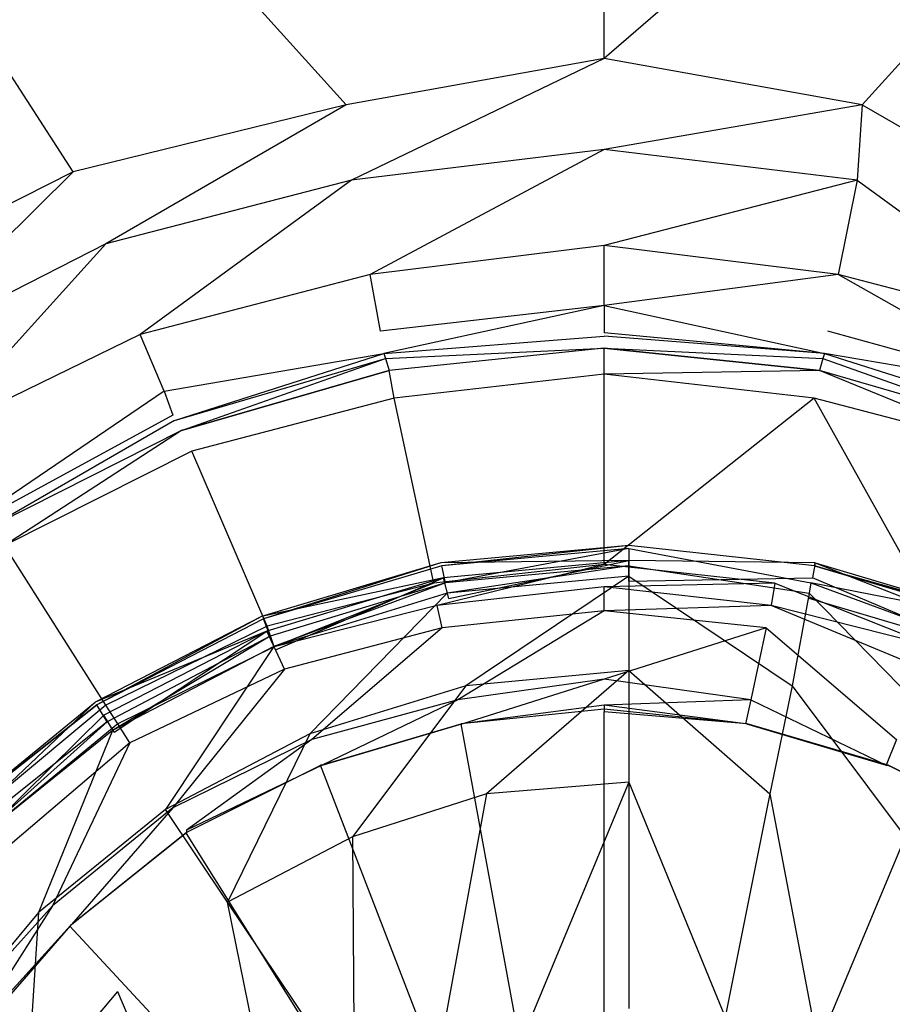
# Model space of a CAD drawing. Extents: x 0 to 1.2, y -0.8 to 0.
# Tile 13 of 19: x 0.5659 to 0.6168, y -0.3254 to -0.268. Entities that reach past the tile are written whole.
import ezdxf

# ---------------------------------------------------------------- set-up
doc = ezdxf.new("R2010")
doc.units = 0
doc.layers.add('L0_ABLAUF_INF_0___REPLACEMTFORE', color=7, linetype='CONTINUOUS')
doc.layers.add('L1_WANNE_0_N_6230P3____REPLACEM', color=7, linetype='CONTINUOUS')

msp = doc.modelspace()

# ---------------------------------------------------------------- linework, layer by layer
at = {"layer": 'L0_ABLAUF_INF_0___REPLACEMTFORE', "color": 8}
for points, invisible_edges in [([(0.601443, -0.299509, 0.024139), (0.590488, -0.299635, 0.02524), (0.601443, -0.298626, 0.02524), (0.601443, -0.299509, 0.024139)], 14), ([(0.590543, -0.299809, 0.026342), (0.601443, -0.298626, 0.02524), (0.590488, -0.299635, 0.02524), (0.590543, -0.299809, 0.026342)], 13), ([(0.601443, -0.298626, 0.02524), (0.590543, -0.299809, 0.026342), (0.601443, -0.298809, 0.026342), (0.601443, -0.298626, 0.02524)], 14), ([(0.590743, -0.300809, 0.027108), (0.601443, -0.298809, 0.026342), (0.590543, -0.299809, 0.026342), (0.590743, -0.300809, 0.027108)], 13), ([(0.601443, -0.298809, 0.026342), (0.590743, -0.300809, 0.027108), (0.601443, -0.299809, 0.027108), (0.601443, -0.298809, 0.026342)], 14), ([(0.612297, -0.299635, 0.02524), (0.601443, -0.299509, 0.024139), (0.601443, -0.298626, 0.02524), (0.612297, -0.299635, 0.02524)], 14), ([(0.601443, -0.298626, 0.02524), (0.612243, -0.299809, 0.026342), (0.612297, -0.299635, 0.02524), (0.601443, -0.298626, 0.02524)], 13), ([(0.612243, -0.299809, 0.026342), (0.601443, -0.298626, 0.02524), (0.601443, -0.298809, 0.026342), (0.612243, -0.299809, 0.026342)], 14), ([(0.612043, -0.300809, 0.027108), (0.601443, -0.298809, 0.026342), (0.601443, -0.299809, 0.027108), (0.612043, -0.300809, 0.027108)], 13), ([(0.601443, -0.298809, 0.026342), (0.612043, -0.300809, 0.027108), (0.612243, -0.299809, 0.026342), (0.601443, -0.298809, 0.026342)], 14), ([(0.590643, -0.300509, 0.024139), (0.580038, -0.302765, 0.02524), (0.590488, -0.299635, 0.02524), (0.590643, -0.300509, 0.024139)], 14), ([(0.580143, -0.302909, 0.026342), (0.590488, -0.299635, 0.02524), (0.580038, -0.302765, 0.02524), (0.580143, -0.302909, 0.026342)], 13), ([(0.590488, -0.299635, 0.02524), (0.580143, -0.302909, 0.026342), (0.590543, -0.299809, 0.026342), (0.590488, -0.299635, 0.02524)], 14), ([(0.590543, -0.299809, 0.026342), (0.580143, -0.302909, 0.026342), (0.580543, -0.303909, 0.027108), (0.590543, -0.299809, 0.026342)], 14), ([(0.590743, -0.300809, 0.027108), (0.590543, -0.299809, 0.026342), (0.580543, -0.303909, 0.027108), (0.590743, -0.300809, 0.027108)], 14), ([(0.590488, -0.299635, 0.02524), (0.601443, -0.299509, 0.024139), (0.590643, -0.300509, 0.024139), (0.590488, -0.299635, 0.02524)], 13), ([(0.601443, -0.299509, 0.024139), (0.590943, -0.301709, 0.024331), (0.590643, -0.300509, 0.024139), (0.601443, -0.299509, 0.024139)], 13), ([(0.590843, -0.301409, 0.027204), (0.601443, -0.299809, 0.027108), (0.590743, -0.300809, 0.027108), (0.590843, -0.301409, 0.027204)], 13), ([(0.601443, -0.299809, 0.027108), (0.590843, -0.301409, 0.027204), (0.601443, -0.300409, 0.027204), (0.601443, -0.299809, 0.027108)], 14), ([(0.590943, -0.301709, 0.024331), (0.601443, -0.299509, 0.024139), (0.601443, -0.300709, 0.024331), (0.590943, -0.301709, 0.024331)], 14), ([(0.612143, -0.300509, 0.024139), (0.601443, -0.300709, 0.024331), (0.601443, -0.299509, 0.024139), (0.612143, -0.300509, 0.024139)], 13), ([(0.601443, -0.299509, 0.024139), (0.612297, -0.299635, 0.02524), (0.612143, -0.300509, 0.024139), (0.601443, -0.299509, 0.024139)], 13), ([(0.611943, -0.301409, 0.027204), (0.601443, -0.299809, 0.027108), (0.601443, -0.300409, 0.027204), (0.611943, -0.301409, 0.027204)], 13), ([(0.601443, -0.299809, 0.027108), (0.611943, -0.301409, 0.027204), (0.612043, -0.300809, 0.027108), (0.601443, -0.299809, 0.027108)], 14), ([(0.622743, -0.302909, 0.026342), (0.612243, -0.299809, 0.026342), (0.612043, -0.300809, 0.027108), (0.622743, -0.302909, 0.026342)], 14), ([(0.612297, -0.299635, 0.02524), (0.622443, -0.303609, 0.024139), (0.612143, -0.300509, 0.024139), (0.612297, -0.299635, 0.02524)], 14), ([(0.612243, -0.299809, 0.026342), (0.622797, -0.302765, 0.02524), (0.612297, -0.299635, 0.02524), (0.612243, -0.299809, 0.026342)], 14), ([(0.612243, -0.299809, 0.026342), (0.622743, -0.302909, 0.026342), (0.622797, -0.302765, 0.02524), (0.612243, -0.299809, 0.026342)], 14), ([(0.612297, -0.299635, 0.02524), (0.622797, -0.302765, 0.02524), (0.622443, -0.303609, 0.024139), (0.612297, -0.299635, 0.02524)], 14), ([(0.580038, -0.302765, 0.02524), (0.590643, -0.300509, 0.024139), (0.580343, -0.303609, 0.024139), (0.580038, -0.302765, 0.02524)], 13), ([(0.590643, -0.300509, 0.024139), (0.580843, -0.304708, 0.024331), (0.580343, -0.303609, 0.024139), (0.590643, -0.300509, 0.024139)], 13), ([(0.580843, -0.304708, 0.024331), (0.590643, -0.300509, 0.024139), (0.590943, -0.301709, 0.024331), (0.580843, -0.304708, 0.024331)], 14), ([(0.591943, -0.306808, 0.027683), (0.601443, -0.300409, 0.027204), (0.590843, -0.301409, 0.027204), (0.591943, -0.306808, 0.027683)], 13), ([(0.601443, -0.300409, 0.027204), (0.591943, -0.306808, 0.027683), (0.601443, -0.305908, 0.027683), (0.601443, -0.300409, 0.027204)], 14), ([(0.610943, -0.306808, 0.027683), (0.601443, -0.300409, 0.027204), (0.601443, -0.305908, 0.027683), (0.610943, -0.306808, 0.027683)], 13), ([(0.601443, -0.300409, 0.027204), (0.610943, -0.306808, 0.027683), (0.611943, -0.301409, 0.027204), (0.601443, -0.300409, 0.027204)], 14), ([(0.601443, -0.300709, 0.024331), (0.612143, -0.300509, 0.024139), (0.611943, -0.301709, 0.024331), (0.601443, -0.300709, 0.024331)], 14), ([(0.612143, -0.300509, 0.024139), (0.622043, -0.304708, 0.024331), (0.611943, -0.301709, 0.024331), (0.612143, -0.300509, 0.024139)], 13), ([(0.622043, -0.304708, 0.024331), (0.612143, -0.300509, 0.024139), (0.622443, -0.303609, 0.024139), (0.622043, -0.304708, 0.024331)], 14), ([(0.580743, -0.304508, 0.027204), (0.590743, -0.300809, 0.027108), (0.580543, -0.303909, 0.027108), (0.580743, -0.304508, 0.027204)], 13), ([(0.590743, -0.300809, 0.027108), (0.580743, -0.304508, 0.027204), (0.590843, -0.301409, 0.027204), (0.590743, -0.300809, 0.027108)], 14), ([(0.622043, -0.304508, 0.027204), (0.612043, -0.300809, 0.027108), (0.611943, -0.301409, 0.027204), (0.622043, -0.304508, 0.027204)], 13), ([(0.622743, -0.302909, 0.026342), (0.612043, -0.300809, 0.027108), (0.622343, -0.303909, 0.027108), (0.622743, -0.302909, 0.026342)], 14), ([(0.612043, -0.300809, 0.027108), (0.622043, -0.304508, 0.027204), (0.622343, -0.303909, 0.027108), (0.612043, -0.300809, 0.027108)], 14), ([(0.582843, -0.309608, 0.027683), (0.590843, -0.301409, 0.027204), (0.580743, -0.304508, 0.027204), (0.582843, -0.309608, 0.027683)], 13), ([(0.590843, -0.301409, 0.027204), (0.582843, -0.309608, 0.027683), (0.591943, -0.306808, 0.027683), (0.590843, -0.301409, 0.027204)], 14), ([(0.619943, -0.309608, 0.027683), (0.611943, -0.301409, 0.027204), (0.610943, -0.306808, 0.027683), (0.619943, -0.309608, 0.027683)], 13), ([(0.611943, -0.301409, 0.027204), (0.619943, -0.309608, 0.027683), (0.622043, -0.304508, 0.027204), (0.611943, -0.301409, 0.027204)], 14), ([(0.580343, -0.303609, 0.024139), (0.570345, -0.307762, 0.02524), (0.580038, -0.302765, 0.02524), (0.580343, -0.303609, 0.024139)], 14), ([(0.570443, -0.307908, 0.026342), (0.580038, -0.302765, 0.02524), (0.570345, -0.307762, 0.02524), (0.570443, -0.307908, 0.026342)], 13), ([(0.580038, -0.302765, 0.02524), (0.570443, -0.307908, 0.026342), (0.580143, -0.302909, 0.026342), (0.580038, -0.302765, 0.02524)], 14), ([(0.580143, -0.302909, 0.026342), (0.570443, -0.307908, 0.026342), (0.571043, -0.308908, 0.027108), (0.580143, -0.302909, 0.026342)], 14), ([(0.580543, -0.303909, 0.027108), (0.580143, -0.302909, 0.026342), (0.571043, -0.308908, 0.027108), (0.580543, -0.303909, 0.027108)], 14), ([(0.570345, -0.307762, 0.02524), (0.580343, -0.303609, 0.024139), (0.570843, -0.308508, 0.024139), (0.570345, -0.307762, 0.02524)], 13), ([(0.580343, -0.303609, 0.024139), (0.571443, -0.309508, 0.024331), (0.570843, -0.308508, 0.024139), (0.580343, -0.303609, 0.024139)], 13), ([(0.571343, -0.309408, 0.027204), (0.580543, -0.303909, 0.027108), (0.571043, -0.308908, 0.027108), (0.571343, -0.309408, 0.027204)], 13), ([(0.580543, -0.303909, 0.027108), (0.571343, -0.309408, 0.027204), (0.580743, -0.304508, 0.027204), (0.580543, -0.303909, 0.027108)], 14), ([(0.571443, -0.309508, 0.024331), (0.580343, -0.303609, 0.024139), (0.580843, -0.304708, 0.024331), (0.571443, -0.309508, 0.024331)], 14), ([(0.574443, -0.314007, 0.027683), (0.580743, -0.304508, 0.027204), (0.571343, -0.309408, 0.027204), (0.574443, -0.314007, 0.027683)], 13), ([(0.580743, -0.304508, 0.027204), (0.574443, -0.314007, 0.027683), (0.582843, -0.309608, 0.027683), (0.580743, -0.304508, 0.027204)], 14), ([(0.593143, -0.313107, 0.028162), (0.601443, -0.305908, 0.027683), (0.591943, -0.306808, 0.027683), (0.593143, -0.313107, 0.028162)], 13), ([(0.601443, -0.305908, 0.027683), (0.593143, -0.313107, 0.028162), (0.601443, -0.312408, 0.028162), (0.601443, -0.305908, 0.027683)], 14), ([(0.609643, -0.313107, 0.028162), (0.601443, -0.305908, 0.027683), (0.601443, -0.312408, 0.028162), (0.609643, -0.313107, 0.028162)], 13), ([(0.601443, -0.305908, 0.027683), (0.609643, -0.313107, 0.028162), (0.610943, -0.306808, 0.027683), (0.601443, -0.305908, 0.027683)], 14), ([(0.585343, -0.315607, 0.028162), (0.591943, -0.306808, 0.027683), (0.582843, -0.309608, 0.027683), (0.585343, -0.315607, 0.028162)], 13), ([(0.591943, -0.306808, 0.027683), (0.585343, -0.315607, 0.028162), (0.593143, -0.313107, 0.028162), (0.591943, -0.306808, 0.027683)], 14), ([(0.617543, -0.315607, 0.028162), (0.610943, -0.306808, 0.027683), (0.609643, -0.313107, 0.028162), (0.617543, -0.315607, 0.028162)], 13), ([(0.610943, -0.306808, 0.027683), (0.617543, -0.315607, 0.028162), (0.619943, -0.309608, 0.027683), (0.610943, -0.306808, 0.027683)], 14), ([(0.570345, -0.307762, 0.02524), (0.562343, -0.315307, 0.024139), (0.561713, -0.314627, 0.025289), (0.570345, -0.307762, 0.02524)], 13), ([(0.561843, -0.314707, 0.026438), (0.570345, -0.307762, 0.02524), (0.561713, -0.314627, 0.025289), (0.561843, -0.314707, 0.026438)], 14), ([(0.561843, -0.314707, 0.026438), (0.570443, -0.307908, 0.026342), (0.570345, -0.307762, 0.02524), (0.561843, -0.314707, 0.026438)], 14), ([(0.570443, -0.307908, 0.026342), (0.561843, -0.314707, 0.026438), (0.562643, -0.315607, 0.027108), (0.570443, -0.307908, 0.026342)], 14), ([(0.562343, -0.315307, 0.024139), (0.570345, -0.307762, 0.02524), (0.570843, -0.308508, 0.024139), (0.562343, -0.315307, 0.024139)], 14), ([(0.571043, -0.308908, 0.027108), (0.570443, -0.307908, 0.026342), (0.562643, -0.315607, 0.027108), (0.571043, -0.308908, 0.027108)], 14), ([(0.570843, -0.308508, 0.024139), (0.563143, -0.316107, 0.024331), (0.562343, -0.315307, 0.024139), (0.570843, -0.308508, 0.024139)], 13), ([(0.563143, -0.316107, 0.024331), (0.570843, -0.308508, 0.024139), (0.571443, -0.309508, 0.024331), (0.563143, -0.316107, 0.024331)], 14), ([(0.563143, -0.316007, 0.027204), (0.571043, -0.308908, 0.027108), (0.562643, -0.315607, 0.027108), (0.563143, -0.316007, 0.027204)], 13), ([(0.571043, -0.308908, 0.027108), (0.563143, -0.316007, 0.027204), (0.571343, -0.309408, 0.027204), (0.571043, -0.308908, 0.027108)], 14), ([(0.567043, -0.320007, 0.027683), (0.571343, -0.309408, 0.027204), (0.563143, -0.316007, 0.027204), (0.567043, -0.320007, 0.027683)], 13), ([(0.571343, -0.309408, 0.027204), (0.567043, -0.320007, 0.027683), (0.574443, -0.314007, 0.027683), (0.571343, -0.309408, 0.027204)], 14), ([(0.578043, -0.319407, 0.028162), (0.582843, -0.309608, 0.027683), (0.574443, -0.314007, 0.027683), (0.578043, -0.319407, 0.028162)], 13), ([(0.582843, -0.309608, 0.027683), (0.578043, -0.319407, 0.028162), (0.585343, -0.315607, 0.028162), (0.582843, -0.309608, 0.027683)], 14), ([(0.595743, -0.326106, 0.029024), (0.601443, -0.312408, 0.028162), (0.593143, -0.313107, 0.028162), (0.595743, -0.326106, 0.029024)], 13), ([(0.601443, -0.312408, 0.028162), (0.595743, -0.326106, 0.029024), (0.601443, -0.325606, 0.029024), (0.601443, -0.312408, 0.028162)], 14), ([(0.607043, -0.326106, 0.029024), (0.601443, -0.312408, 0.028162), (0.601443, -0.325606, 0.029024), (0.607043, -0.326106, 0.029024)], 13), ([(0.601443, -0.312408, 0.028162), (0.607043, -0.326106, 0.029024), (0.609643, -0.313107, 0.028162), (0.601443, -0.312408, 0.028162)], 14), ([(0.590443, -0.327806, 0.029024), (0.593143, -0.313107, 0.028162), (0.585343, -0.315607, 0.028162), (0.590443, -0.327806, 0.029024)], 13), ([(0.593143, -0.313107, 0.028162), (0.590443, -0.327806, 0.029024), (0.595743, -0.326106, 0.029024), (0.593143, -0.313107, 0.028162)], 14), ([(0.612443, -0.327806, 0.029024), (0.609643, -0.313107, 0.028162), (0.607043, -0.326106, 0.029024), (0.612443, -0.327806, 0.029024)], 13), ([(0.609643, -0.313107, 0.028162), (0.612443, -0.327806, 0.029024), (0.617543, -0.315607, 0.028162), (0.609643, -0.313107, 0.028162)], 14), ([(0.574443, -0.314007, 0.027683), (0.567043, -0.320007, 0.027683), (0.571643, -0.324606, 0.028257), (0.574443, -0.314007, 0.027683)], 14), ([(0.578043, -0.319407, 0.028162), (0.574443, -0.314007, 0.027683), (0.571643, -0.324606, 0.028257), (0.578043, -0.319407, 0.028162)], 14), ([(0.563143, -0.316007, 0.027204), (0.560943, -0.327306, 0.027683), (0.567043, -0.320007, 0.027683), (0.563143, -0.316007, 0.027204)], 14), ([(0.585443, -0.330406, 0.029024), (0.585343, -0.315607, 0.028162), (0.578043, -0.319407, 0.028162), (0.585443, -0.330406, 0.029024)], 13), ([(0.585343, -0.315607, 0.028162), (0.585443, -0.330406, 0.029024), (0.590443, -0.327806, 0.029024), (0.585343, -0.315607, 0.028162)], 14), ([(0.617443, -0.330406, 0.029024), (0.617543, -0.315607, 0.028162), (0.612443, -0.327806, 0.029024), (0.617443, -0.330406, 0.029024)], 13), ([(0.581043, -0.334005, 0.029024), (0.578043, -0.319407, 0.028162), (0.571643, -0.324606, 0.028257), (0.581043, -0.334005, 0.029024)], 14), ([(0.585443, -0.330406, 0.029024), (0.578043, -0.319407, 0.028162), (0.581043, -0.334005, 0.029024), (0.585443, -0.330406, 0.029024)], 14), ([(0.566343, -0.330906, 0.028257), (0.567043, -0.320007, 0.027683), (0.560943, -0.327306, 0.027683), (0.566343, -0.330906, 0.028257)], 13), ([(0.567043, -0.320007, 0.027683), (0.566343, -0.330906, 0.028257), (0.571643, -0.324606, 0.028257), (0.567043, -0.320007, 0.027683)], 14), ([(0.577443, -0.338305, 0.029024), (0.571643, -0.324606, 0.028257), (0.566343, -0.330906, 0.028257), (0.577443, -0.338305, 0.029024)], 13), ([(0.571643, -0.324606, 0.028257), (0.577443, -0.338305, 0.029024), (0.581043, -0.334005, 0.029024), (0.571643, -0.324606, 0.028257)], 14)]:
    msp.add_3dface(points, dxfattribs=dict(at, invisible_edges=invisible_edges))
at = {"layer": 'L1_WANNE_0_N_6230P3____REPLACEM', "color": 8}
for points, invisible_edges in [([(0.6, -0.797081, 0.001135), (0.002918, -0.354283, 0.004054), (0.005468, -0.002919, 0.000016), (0.6, -0.797081, 0.001135)], 14), ([(0.6, -0.797081, 0.001135), (0.005468, -0.002919, 0.000016), (0.00653, -0.002919, 0.000016), (0.6, -0.797081, 0.001135)], 14), ([(0.6, -0.797081, 0.001135), (0.00653, -0.002919, 0.000016), (0.008001, -0.002919, 0.000016), (0.6, -0.797081, 0.001135)], 14), ([(0.6, -0.797081, 0.001135), (0.008001, -0.002919, 0.000016), (0.6, -0.002919), (0.6, -0.797081, 0.001135)], 14), ([(1.191999, -0.002919, 0.000016), (0.6, -0.797081, 0.001135), (0.6, -0.002919), (1.191999, -0.002919, 0.000016)], 14), ([(1.194217, -0.796615, 0.00115), (0.6, -0.797081, 0.001135), (1.191999, -0.002919, 0.000016), (1.194217, -0.796615, 0.00115)], 14), ([(0.6, -0.198694, 0.032067), (0.519436, -0.200319, 0.032071), (0.584966, -0.272945, 0.030395), (0.6, -0.198694, 0.032067)], 14), ([(0.6, -0.270247, 0.030395), (0.6, -0.198694, 0.032067), (0.584966, -0.272945, 0.030395), (0.6, -0.270247, 0.030395)], 14), ([(0.680564, -0.200319, 0.032071), (0.6, -0.198694, 0.032067), (0.6, -0.270247, 0.030395), (0.680564, -0.200319, 0.032071)], 14), ([(0.569064, -0.276843, 0.030395), (0.519436, -0.200319, 0.032071), (0.489615, -0.203841, 0.032088), (0.569064, -0.276843, 0.030395)], 14), ([(0.584966, -0.272945, 0.030395), (0.519436, -0.200319, 0.032071), (0.569064, -0.276843, 0.030395), (0.584966, -0.272945, 0.030395)], 14), ([(0.680564, -0.200319, 0.032071), (0.6, -0.270247, 0.030395), (0.615034, -0.272945, 0.030395), (0.680564, -0.200319, 0.032071)], 14), ([(0.680564, -0.200319, 0.032071), (0.615034, -0.272945, 0.030395), (0.630936, -0.276843, 0.030395), (0.680564, -0.200319, 0.032071)], 14), ([(0.489615, -0.203841, 0.032088), (0.555663, -0.283638, 0.030395), (0.569064, -0.276843, 0.030395), (0.489615, -0.203841, 0.032088)], 14), ([(0.585266, -0.277342, 0.030305), (0.6, -0.270247, 0.030395), (0.584966, -0.272945, 0.030395), (0.585266, -0.277342, 0.030305)], 13), ([(0.6, -0.270247, 0.030395), (0.585266, -0.277342, 0.030305), (0.6, -0.275544, 0.030305), (0.6, -0.270247, 0.030395)], 14), ([(0.6, -0.275544, 0.030305), (0.615034, -0.272945, 0.030395), (0.6, -0.270247, 0.030395), (0.6, -0.275544, 0.030305)], 13), ([(0.570964, -0.28104, 0.030305), (0.584966, -0.272945, 0.030395), (0.569064, -0.276843, 0.030395), (0.570964, -0.28104, 0.030305)], 13), ([(0.584966, -0.272945, 0.030395), (0.570964, -0.28104, 0.030305), (0.585266, -0.277342, 0.030305), (0.584966, -0.272945, 0.030395)], 14), ([(0.615034, -0.272945, 0.030395), (0.6, -0.275544, 0.030305), (0.614734, -0.277342, 0.030305), (0.615034, -0.272945, 0.030395)], 14), ([(0.629036, -0.28104, 0.030305), (0.615034, -0.272945, 0.030395), (0.614734, -0.277342, 0.030305), (0.629036, -0.28104, 0.030305)], 13), ([(0.615034, -0.272945, 0.030395), (0.629036, -0.28104, 0.030305), (0.630936, -0.276843, 0.030395), (0.615034, -0.272945, 0.030395)], 14), ([(0.586366, -0.282839, 0.030215), (0.6, -0.275544, 0.030305), (0.585266, -0.277342, 0.030305), (0.586366, -0.282839, 0.030215)], 13), ([(0.6, -0.275544, 0.030305), (0.586366, -0.282839, 0.030215), (0.6, -0.28114, 0.030215), (0.6, -0.275544, 0.030305)], 14), ([(0.6, -0.28114, 0.030215), (0.614734, -0.277342, 0.030305), (0.6, -0.275544, 0.030305), (0.6, -0.28114, 0.030215)], 13), ([(0.558263, -0.287536, 0.030305), (0.569064, -0.276843, 0.030395), (0.555663, -0.283638, 0.030395), (0.558263, -0.287536, 0.030305)], 13), ([(0.569064, -0.276843, 0.030395), (0.558263, -0.287536, 0.030305), (0.570964, -0.28104, 0.030305), (0.569064, -0.276843, 0.030395)], 14), ([(0.572965, -0.286337, 0.030215), (0.585266, -0.277342, 0.030305), (0.570964, -0.28104, 0.030305), (0.572965, -0.286337, 0.030215)], 13), ([(0.585266, -0.277342, 0.030305), (0.572965, -0.286337, 0.030215), (0.586366, -0.282839, 0.030215), (0.585266, -0.277342, 0.030305)], 14), ([(0.614734, -0.277342, 0.030305), (0.6, -0.28114, 0.030215), (0.613634, -0.282839, 0.030215), (0.614734, -0.277342, 0.030305)], 14), ([(0.627035, -0.286337, 0.030215), (0.614734, -0.277342, 0.030305), (0.613634, -0.282839, 0.030215), (0.627035, -0.286337, 0.030215)], 13), ([(0.614734, -0.277342, 0.030305), (0.627035, -0.286337, 0.030215), (0.629036, -0.28104, 0.030305), (0.614734, -0.277342, 0.030305)], 14), ([(0.560863, -0.292233, 0.030215), (0.570964, -0.28104, 0.030305), (0.558263, -0.287536, 0.030305), (0.560863, -0.292233, 0.030215)], 13), ([(0.570964, -0.28104, 0.030305), (0.560863, -0.292233, 0.030215), (0.572965, -0.286337, 0.030215), (0.570964, -0.28104, 0.030305)], 14), ([(0.6, -0.28114, 0.030215), (0.586366, -0.282839, 0.030215), (0.586966, -0.286137, 0.028771), (0.6, -0.28114, 0.030215)], 14), ([(0.6, -0.284638, 0.028951), (0.6, -0.28114, 0.030215), (0.586966, -0.286137, 0.028771), (0.6, -0.284638, 0.028951)], 14), ([(0.613634, -0.282839, 0.030215), (0.6, -0.28114, 0.030215), (0.6, -0.284638, 0.028951), (0.613634, -0.282839, 0.030215)], 14), ([(0.586366, -0.282839, 0.030215), (0.572965, -0.286337, 0.030215), (0.574365, -0.289635, 0.028951), (0.586366, -0.282839, 0.030215)], 14), ([(0.586966, -0.286137, 0.028771), (0.586366, -0.282839, 0.030215), (0.574365, -0.289635, 0.028951), (0.586966, -0.286137, 0.028771)], 14), ([(0.613634, -0.282839, 0.030215), (0.6, -0.284638, 0.028951), (0.613034, -0.286137, 0.028771), (0.613634, -0.282839, 0.030215)], 14), ([(0.625635, -0.289635, 0.028951), (0.613634, -0.282839, 0.030215), (0.613034, -0.286137, 0.028771), (0.625635, -0.289635, 0.028951)], 14), ([(0.627035, -0.286337, 0.030215), (0.613634, -0.282839, 0.030215), (0.625635, -0.289635, 0.028951), (0.627035, -0.286337, 0.030215)], 14), ([(0.6, -0.284638, 0.028951), (0.586966, -0.286137, 0.028771), (0.587166, -0.287436, 0.026063), (0.6, -0.284638, 0.028951)], 14), ([(0.6, -0.284638, 0.028951), (0.587166, -0.287436, 0.026063), (0.6, -0.286237, 0.026063), (0.6, -0.284638, 0.028951)], 14), ([(0.6, -0.284638, 0.028951), (0.6, -0.286237, 0.026063), (0.612834, -0.287436, 0.026063), (0.6, -0.284638, 0.028951)], 14), ([(0.6, -0.284638, 0.028951), (0.612834, -0.287436, 0.026063), (0.613034, -0.286137, 0.028771), (0.6, -0.284638, 0.028951)], 14), ([(0.574365, -0.289635, 0.028951), (0.587166, -0.287436, 0.026063), (0.586966, -0.286137, 0.028771), (0.574365, -0.289635, 0.028951)], 14), ([(0.587166, -0.287436, 0.026063), (0.6, -0.286437, 0.023355), (0.6, -0.286237, 0.026063), (0.587166, -0.287436, 0.026063)], 14), ([(0.612834, -0.287436, 0.026063), (0.6, -0.286237, 0.026063), (0.6, -0.286437, 0.023355), (0.612834, -0.287436, 0.026063)], 14), ([(0.625635, -0.289635, 0.028951), (0.613034, -0.286137, 0.028771), (0.612834, -0.287436, 0.026063), (0.625635, -0.289635, 0.028951)], 14), ([(0.572965, -0.286337, 0.030215), (0.560863, -0.292233, 0.030215), (0.562764, -0.295331, 0.029222), (0.572965, -0.286337, 0.030215)], 14), ([(0.574365, -0.289635, 0.028951), (0.572965, -0.286337, 0.030215), (0.562764, -0.295331, 0.029222), (0.574365, -0.289635, 0.028951)], 14), ([(0.587166, -0.287436, 0.026063), (0.587266, -0.287736, 0.023265), (0.6, -0.286437, 0.023355), (0.587166, -0.287436, 0.026063)], 14), ([(0.587266, -0.287736, 0.023265), (0.6, -0.287136, 0.021641), (0.6, -0.286437, 0.023355), (0.587266, -0.287736, 0.023265)], 14), ([(0.612834, -0.287436, 0.026063), (0.6, -0.286437, 0.023355), (0.612734, -0.287736, 0.023265), (0.612834, -0.287436, 0.026063)], 14), ([(0.6, -0.287136, 0.021641), (0.612734, -0.287736, 0.023265), (0.6, -0.286437, 0.023355), (0.6, -0.287136, 0.021641)], 14), ([(0.574365, -0.289635, 0.028951), (0.574865, -0.291034, 0.026063), (0.587166, -0.287436, 0.026063), (0.574365, -0.289635, 0.028951)], 14), ([(0.574965, -0.291334, 0.023355), (0.587166, -0.287436, 0.026063), (0.574865, -0.291034, 0.026063), (0.574965, -0.291334, 0.023355)], 14), ([(0.587166, -0.287436, 0.026063), (0.574965, -0.291334, 0.023355), (0.587266, -0.287736, 0.023265), (0.587166, -0.287436, 0.026063)], 13), ([(0.6, -0.287136, 0.021641), (0.587266, -0.287736, 0.023265), (0.587466, -0.288435, 0.02146), (0.6, -0.287136, 0.021641)], 13), ([(0.6, -0.287136, 0.021641), (0.587466, -0.288435, 0.02146), (0.587766, -0.290034, 0.020106), (0.6, -0.287136, 0.021641)], 14), ([(0.6, -0.288635, 0.020197), (0.6, -0.287136, 0.021641), (0.587766, -0.290034, 0.020106), (0.6, -0.288635, 0.020197)], 14), ([(0.612534, -0.288435, 0.02146), (0.6, -0.287136, 0.021641), (0.6, -0.288635, 0.020197), (0.612534, -0.288435, 0.02146)], 14), ([(0.612734, -0.287736, 0.023265), (0.6, -0.287136, 0.021641), (0.612534, -0.288435, 0.02146), (0.612734, -0.287736, 0.023265)], 13), ([(0.625035, -0.291334, 0.023355), (0.612834, -0.287436, 0.026063), (0.612734, -0.287736, 0.023265), (0.625035, -0.291334, 0.023355)], 13), ([(0.625635, -0.289635, 0.028951), (0.612834, -0.287436, 0.026063), (0.625135, -0.291034, 0.026063), (0.625635, -0.289635, 0.028951)], 14), ([(0.612834, -0.287436, 0.026063), (0.625035, -0.291334, 0.023355), (0.625135, -0.291034, 0.026063), (0.612834, -0.287436, 0.026063)], 14), ([(0.575365, -0.291933, 0.021641), (0.587266, -0.287736, 0.023265), (0.574965, -0.291334, 0.023355), (0.575365, -0.291933, 0.021641)], 14), ([(0.587266, -0.287736, 0.023265), (0.575365, -0.291933, 0.021641), (0.587466, -0.288435, 0.02146), (0.587266, -0.287736, 0.023265)], 13), ([(0.624635, -0.291933, 0.021641), (0.612734, -0.287736, 0.023265), (0.612534, -0.288435, 0.02146), (0.624635, -0.291933, 0.021641)], 13), ([(0.612734, -0.287736, 0.023265), (0.624635, -0.291933, 0.021641), (0.625035, -0.291334, 0.023355), (0.612734, -0.287736, 0.023265)], 14), ([(0.587466, -0.288435, 0.02146), (0.575365, -0.291933, 0.021641), (0.575965, -0.293132, 0.020287), (0.587466, -0.288435, 0.02146)], 14), ([(0.587766, -0.290034, 0.020106), (0.587466, -0.288435, 0.02146), (0.575965, -0.293132, 0.020287), (0.587766, -0.290034, 0.020106)], 14), ([(0.612534, -0.288435, 0.02146), (0.6, -0.288635, 0.020197), (0.612234, -0.290034, 0.020106), (0.612534, -0.288435, 0.02146)], 14), ([(0.624035, -0.293132, 0.020287), (0.612534, -0.288435, 0.02146), (0.612234, -0.290034, 0.020106), (0.624035, -0.293132, 0.020287)], 14), ([(0.624635, -0.291933, 0.021641), (0.612534, -0.288435, 0.02146), (0.624035, -0.293132, 0.020287), (0.624635, -0.291933, 0.021641)], 14), ([(0.6, -0.288635, 0.020197), (0.587766, -0.290034, 0.020106), (0.590066, -0.300828, 0.013157), (0.6, -0.288635, 0.020197)], 14), ([(0.6, -0.299728, 0.013247), (0.6, -0.288635, 0.020197), (0.590066, -0.300828, 0.013157), (0.6, -0.299728, 0.013247)], 14), ([(0.612234, -0.290034, 0.020106), (0.6, -0.288635, 0.020197), (0.6, -0.299728, 0.013247), (0.612234, -0.290034, 0.020106)], 14), ([(0.562764, -0.295331, 0.029222), (0.563764, -0.29683, 0.026153), (0.574365, -0.289635, 0.028951), (0.562764, -0.295331, 0.029222)], 14), ([(0.574365, -0.289635, 0.028951), (0.563764, -0.29683, 0.026153), (0.574865, -0.291034, 0.026063), (0.574365, -0.289635, 0.028951)], 14), ([(0.587766, -0.290034, 0.020106), (0.575965, -0.293132, 0.020287), (0.580365, -0.303326, 0.013247), (0.587766, -0.290034, 0.020106)], 14), ([(0.590066, -0.300828, 0.013157), (0.587766, -0.290034, 0.020106), (0.580365, -0.303326, 0.013247), (0.590066, -0.300828, 0.013157)], 14), ([(0.612234, -0.290034, 0.020106), (0.6, -0.299728, 0.013247), (0.609934, -0.300828, 0.013157), (0.612234, -0.290034, 0.020106)], 14), ([(0.619635, -0.303326, 0.013247), (0.612234, -0.290034, 0.020106), (0.609934, -0.300828, 0.013157), (0.619635, -0.303326, 0.013247)], 14), ([(0.624035, -0.293132, 0.020287), (0.612234, -0.290034, 0.020106), (0.619635, -0.303326, 0.013247), (0.624035, -0.293132, 0.020287)], 14), ([(0.563764, -0.29683, 0.026153), (0.563864, -0.29703, 0.023446), (0.574865, -0.291034, 0.026063), (0.563764, -0.29683, 0.026153)], 14), ([(0.574865, -0.291034, 0.026063), (0.563864, -0.29703, 0.023446), (0.574965, -0.291334, 0.023355), (0.574865, -0.291034, 0.026063)], 14), ([(0.563864, -0.29703, 0.023446), (0.564264, -0.29753, 0.021731), (0.574965, -0.291334, 0.023355), (0.563864, -0.29703, 0.023446)], 14), ([(0.574965, -0.291334, 0.023355), (0.564264, -0.29753, 0.021731), (0.575365, -0.291933, 0.021641), (0.574965, -0.291334, 0.023355)], 14), ([(0.565064, -0.298629, 0.020377), (0.575365, -0.291933, 0.021641), (0.564264, -0.29753, 0.021731), (0.565064, -0.298629, 0.020377)], 13), ([(0.575365, -0.291933, 0.021641), (0.565064, -0.298629, 0.020377), (0.575965, -0.293132, 0.020287), (0.575365, -0.291933, 0.021641)], 14), ([(0.575965, -0.293132, 0.020287), (0.565064, -0.298629, 0.020377), (0.570964, -0.307923, 0.013337), (0.575965, -0.293132, 0.020287)], 14), ([(0.580365, -0.303326, 0.013247), (0.575965, -0.293132, 0.020287), (0.570964, -0.307923, 0.013337), (0.580365, -0.303326, 0.013247)], 14), ([(0.570964, -0.307923, 0.013337), (0.565064, -0.298629, 0.020377), (0.563064, -0.314519, 0.013247), (0.570964, -0.307923, 0.013337)], 14), ([(0.590266, -0.302127, 0.012615), (0.6, -0.299728, 0.013247), (0.590066, -0.300828, 0.013157), (0.590266, -0.302127, 0.012615)], 13), ([(0.6, -0.299728, 0.013247), (0.590266, -0.302127, 0.012615), (0.6, -0.301027, 0.012705), (0.6, -0.299728, 0.013247)], 14), ([(0.6, -0.301027, 0.012705), (0.609934, -0.300828, 0.013157), (0.6, -0.299728, 0.013247), (0.6, -0.301027, 0.012705)], 13), ([(0.580765, -0.304525, 0.012705), (0.590066, -0.300828, 0.013157), (0.580365, -0.303326, 0.013247), (0.580765, -0.304525, 0.012705)], 13), ([(0.590066, -0.300828, 0.013157), (0.580765, -0.304525, 0.012705), (0.590266, -0.302127, 0.012615), (0.590066, -0.300828, 0.013157)], 14), ([(0.6, -0.301027, 0.012705), (0.590266, -0.302127, 0.012615), (0.590567, -0.303426, 0.012435), (0.6, -0.301027, 0.012705)], 14), ([(0.6, -0.302427, 0.012435), (0.6, -0.301027, 0.012705), (0.590567, -0.303426, 0.012435), (0.6, -0.302427, 0.012435)], 14), ([(0.609934, -0.300828, 0.013157), (0.6, -0.301027, 0.012705), (0.609734, -0.302127, 0.012615), (0.609934, -0.300828, 0.013157)], 14), ([(0.609734, -0.302127, 0.012615), (0.6, -0.301027, 0.012705), (0.6, -0.302427, 0.012435), (0.609734, -0.302127, 0.012615)], 14), ([(0.619235, -0.304525, 0.012705), (0.609934, -0.300828, 0.013157), (0.609734, -0.302127, 0.012615), (0.619235, -0.304525, 0.012705)], 13), ([(0.609934, -0.300828, 0.013157), (0.619235, -0.304525, 0.012705), (0.619635, -0.303326, 0.013247), (0.609934, -0.300828, 0.013157)], 14), ([(0.590266, -0.302127, 0.012615), (0.580765, -0.304525, 0.012705), (0.581366, -0.305824, 0.012435), (0.590266, -0.302127, 0.012615)], 14), ([(0.590567, -0.303426, 0.012435), (0.590266, -0.302127, 0.012615), (0.581366, -0.305824, 0.012435), (0.590567, -0.303426, 0.012435)], 14), ([(0.609734, -0.302127, 0.012615), (0.6, -0.302427, 0.012435), (0.609433, -0.303426, 0.012435), (0.609734, -0.302127, 0.012615)], 14), ([(0.618634, -0.305824, 0.012435), (0.609734, -0.302127, 0.012615), (0.609433, -0.303426, 0.012435), (0.618634, -0.305824, 0.012435)], 14), ([(0.619235, -0.304525, 0.012705), (0.609734, -0.302127, 0.012615), (0.618634, -0.305824, 0.012435), (0.619235, -0.304525, 0.012705)], 14), ([(0.591467, -0.307623, 0.012435), (0.6, -0.302427, 0.012435), (0.590567, -0.303426, 0.012435), (0.591467, -0.307623, 0.012435)], 13), ([(0.6, -0.302427, 0.012435), (0.591467, -0.307623, 0.012435), (0.6, -0.306424, 0.012435), (0.6, -0.302427, 0.012435)], 14), ([(0.6, -0.306424, 0.012435), (0.609433, -0.303426, 0.012435), (0.6, -0.302427, 0.012435), (0.6, -0.306424, 0.012435)], 13), ([(0.580365, -0.303326, 0.013247), (0.570964, -0.307923, 0.013337), (0.571664, -0.309022, 0.012796), (0.580365, -0.303326, 0.013247)], 14), ([(0.580765, -0.304525, 0.012705), (0.580365, -0.303326, 0.013247), (0.571664, -0.309022, 0.012796), (0.580765, -0.304525, 0.012705)], 14), ([(0.582966, -0.309922, 0.012435), (0.590567, -0.303426, 0.012435), (0.581366, -0.305824, 0.012435), (0.582966, -0.309922, 0.012435)], 13), ([(0.590567, -0.303426, 0.012435), (0.582966, -0.309922, 0.012435), (0.591467, -0.307623, 0.012435), (0.590567, -0.303426, 0.012435)], 14), ([(0.609433, -0.303426, 0.012435), (0.6, -0.306424, 0.012435), (0.608533, -0.307623, 0.012435), (0.609433, -0.303426, 0.012435)], 14), ([(0.617034, -0.309922, 0.012435), (0.609433, -0.303426, 0.012435), (0.608533, -0.307623, 0.012435), (0.617034, -0.309922, 0.012435)], 13), ([(0.609433, -0.303426, 0.012435), (0.617034, -0.309922, 0.012435), (0.618634, -0.305824, 0.012435), (0.609433, -0.303426, 0.012435)], 14), ([(0.580765, -0.304525, 0.012705), (0.571664, -0.309022, 0.012796), (0.572365, -0.310122, 0.012435), (0.580765, -0.304525, 0.012705)], 14), ([(0.581366, -0.305824, 0.012435), (0.580765, -0.304525, 0.012705), (0.572365, -0.310122, 0.012435), (0.581366, -0.305824, 0.012435)], 14), ([(0.574865, -0.313919, 0.012435), (0.581366, -0.305824, 0.012435), (0.572365, -0.310122, 0.012435), (0.574865, -0.313919, 0.012435)], 13), ([(0.581366, -0.305824, 0.012435), (0.574865, -0.313919, 0.012435), (0.582966, -0.309922, 0.012435), (0.581366, -0.305824, 0.012435)], 14), ([(0.591767, -0.309022, 0.012435), (0.6, -0.306424, 0.012435), (0.591467, -0.307623, 0.012435), (0.591767, -0.309022, 0.012435)], 13), ([(0.6, -0.306424, 0.012435), (0.591767, -0.309022, 0.012435), (0.6, -0.307923, 0.012435), (0.6, -0.306424, 0.012435)], 14), ([(0.6, -0.307923, 0.012435), (0.608533, -0.307623, 0.012435), (0.6, -0.306424, 0.012435), (0.6, -0.307923, 0.012435)], 13), ([(0.570964, -0.307923, 0.013337), (0.563064, -0.314519, 0.013247), (0.563864, -0.315418, 0.012705), (0.570964, -0.307923, 0.013337)], 14), ([(0.571664, -0.309022, 0.012796), (0.570964, -0.307923, 0.013337), (0.563864, -0.315418, 0.012705), (0.571664, -0.309022, 0.012796)], 14), ([(0.583566, -0.311421, 0.012435), (0.591467, -0.307623, 0.012435), (0.582966, -0.309922, 0.012435), (0.583566, -0.311421, 0.012435)], 13), ([(0.591467, -0.307623, 0.012435), (0.583566, -0.311421, 0.012435), (0.591767, -0.309022, 0.012435), (0.591467, -0.307623, 0.012435)], 14), ([(0.6, -0.307923, 0.012435), (0.591704, -0.309022, 0.01159), (0.6, -0.308173, 0.01159), (0.6, -0.307923, 0.012435)], 14), ([(0.591767, -0.309022, 0.012435), (0.591704, -0.309022, 0.01159), (0.6, -0.307923, 0.012435), (0.591767, -0.309022, 0.012435)], 14), ([(0.608533, -0.307623, 0.012435), (0.6, -0.307923, 0.012435), (0.608233, -0.309022, 0.012435), (0.608533, -0.307623, 0.012435)], 14), ([(0.6, -0.307923, 0.012435), (0.6, -0.308173, 0.01159), (0.608296, -0.309022, 0.01159), (0.6, -0.307923, 0.012435)], 14), ([(0.608233, -0.309022, 0.012435), (0.6, -0.307923, 0.012435), (0.608296, -0.309022, 0.01159), (0.608233, -0.309022, 0.012435)], 14), ([(0.616434, -0.311421, 0.012435), (0.608533, -0.307623, 0.012435), (0.608233, -0.309022, 0.012435), (0.616434, -0.311421, 0.012435)], 13), ([(0.608533, -0.307623, 0.012435), (0.616434, -0.311421, 0.012435), (0.617034, -0.309922, 0.012435), (0.608533, -0.307623, 0.012435)], 14), ([(0.6, -0.308173, 0.01159), (0.591667, -0.309022, 0.011081), (0.6, -0.308323, 0.011081), (0.6, -0.308173, 0.01159)], 14), ([(0.591704, -0.309022, 0.01159), (0.591667, -0.309022, 0.011081), (0.6, -0.308173, 0.01159), (0.591704, -0.309022, 0.01159)], 14), ([(0.6, -0.354283, 0.011081), (0.6, -0.308323, 0.011081), (0.591667, -0.309022, 0.011081), (0.6, -0.354283, 0.011081)], 14), ([(0.6, -0.308173, 0.01159), (0.6, -0.308323, 0.011081), (0.608333, -0.309022, 0.011081), (0.6, -0.308173, 0.01159)], 14), ([(0.608296, -0.309022, 0.01159), (0.6, -0.308173, 0.01159), (0.608333, -0.309022, 0.011081), (0.608296, -0.309022, 0.01159)], 14), ([(0.608333, -0.309022, 0.011081), (0.6, -0.308323, 0.011081), (0.6, -0.354283, 0.011081), (0.608333, -0.309022, 0.011081)], 14), ([(0.571664, -0.309022, 0.012796), (0.563864, -0.315418, 0.012705), (0.564864, -0.316518, 0.012435), (0.571664, -0.309022, 0.012796)], 14), ([(0.572365, -0.310122, 0.012435), (0.571664, -0.309022, 0.012796), (0.564864, -0.316518, 0.012435), (0.572365, -0.310122, 0.012435)], 14), ([(0.591667, -0.309022, 0.011081), (0.583503, -0.311421, 0.01159), (0.583466, -0.311421, 0.011081), (0.591667, -0.309022, 0.011081)], 13), ([(0.6, -0.354283, 0.011081), (0.591667, -0.309022, 0.011081), (0.583466, -0.311421, 0.011081), (0.6, -0.354283, 0.011081)], 14), ([(0.583503, -0.311421, 0.01159), (0.591667, -0.309022, 0.011081), (0.591704, -0.309022, 0.01159), (0.583503, -0.311421, 0.01159)], 14), ([(0.591704, -0.309022, 0.01159), (0.583566, -0.311421, 0.012435), (0.583503, -0.311421, 0.01159), (0.591704, -0.309022, 0.01159)], 13), ([(0.583566, -0.311421, 0.012435), (0.591704, -0.309022, 0.01159), (0.591767, -0.309022, 0.012435), (0.583566, -0.311421, 0.012435)], 14), ([(0.616534, -0.311421, 0.011081), (0.608333, -0.309022, 0.011081), (0.6, -0.354283, 0.011081), (0.616534, -0.311421, 0.011081)], 14), ([(0.608296, -0.309022, 0.01159), (0.616434, -0.311421, 0.012435), (0.608233, -0.309022, 0.012435), (0.608296, -0.309022, 0.01159)], 14), ([(0.608333, -0.309022, 0.011081), (0.616497, -0.311421, 0.01159), (0.608296, -0.309022, 0.01159), (0.608333, -0.309022, 0.011081)], 14), ([(0.616434, -0.311421, 0.012435), (0.608296, -0.309022, 0.01159), (0.616497, -0.311421, 0.01159), (0.616434, -0.311421, 0.012435)], 13), ([(0.616497, -0.311421, 0.01159), (0.608333, -0.309022, 0.011081), (0.616534, -0.311421, 0.011081), (0.616497, -0.311421, 0.01159)], 13), ([(0.567864, -0.319616, 0.012435), (0.572365, -0.310122, 0.012435), (0.564864, -0.316518, 0.012435), (0.567864, -0.319616, 0.012435)], 13), ([(0.572365, -0.310122, 0.012435), (0.567864, -0.319616, 0.012435), (0.574865, -0.313919, 0.012435), (0.572365, -0.310122, 0.012435)], 14), ([(0.575665, -0.315218, 0.012435), (0.582966, -0.309922, 0.012435), (0.574865, -0.313919, 0.012435), (0.575665, -0.315218, 0.012435)], 13), ([(0.582966, -0.309922, 0.012435), (0.575665, -0.315218, 0.012435), (0.583566, -0.311421, 0.012435), (0.582966, -0.309922, 0.012435)], 14), ([(0.624335, -0.315218, 0.012435), (0.617034, -0.309922, 0.012435), (0.616434, -0.311421, 0.012435), (0.624335, -0.315218, 0.012435)], 13), ([(0.575665, -0.315218, 0.012435), (0.575665, -0.315343, 0.01159), (0.583503, -0.311421, 0.01159), (0.575665, -0.315218, 0.012435)], 14), ([(0.583566, -0.311421, 0.012435), (0.575665, -0.315218, 0.012435), (0.583503, -0.311421, 0.01159), (0.583566, -0.311421, 0.012435)], 14), ([(0.575665, -0.315343, 0.01159), (0.575665, -0.315418, 0.011081), (0.583466, -0.311421, 0.011081), (0.575665, -0.315343, 0.01159)], 14), ([(0.583503, -0.311421, 0.01159), (0.575665, -0.315343, 0.01159), (0.583466, -0.311421, 0.011081), (0.583503, -0.311421, 0.01159)], 14), ([(0.6, -0.354283, 0.011081), (0.583466, -0.311421, 0.011081), (0.575665, -0.315418, 0.011081), (0.6, -0.354283, 0.011081)], 14), ([(0.624335, -0.315418, 0.011081), (0.616534, -0.311421, 0.011081), (0.6, -0.354283, 0.011081), (0.624335, -0.315418, 0.011081)], 14), ([(0.616434, -0.311421, 0.012435), (0.616497, -0.311421, 0.01159), (0.624335, -0.315218, 0.012435), (0.616434, -0.311421, 0.012435)], 14), ([(0.624335, -0.315218, 0.012435), (0.616497, -0.311421, 0.01159), (0.624335, -0.315343, 0.01159), (0.624335, -0.315218, 0.012435)], 14), ([(0.616497, -0.311421, 0.01159), (0.616534, -0.311421, 0.011081), (0.624335, -0.315343, 0.01159), (0.616497, -0.311421, 0.01159)], 14), ([(0.624335, -0.315343, 0.01159), (0.616534, -0.311421, 0.011081), (0.624335, -0.315418, 0.011081), (0.624335, -0.315343, 0.01159)], 14), ([(0.568964, -0.320715, 0.012435), (0.574865, -0.313919, 0.012435), (0.567864, -0.319616, 0.012435), (0.568964, -0.320715, 0.012435)], 13), ([(0.574865, -0.313919, 0.012435), (0.568964, -0.320715, 0.012435), (0.575665, -0.315218, 0.012435), (0.574865, -0.313919, 0.012435)], 14), ([(0.568902, -0.320777, 0.01159), (0.568864, -0.320815, 0.011081), (0.575665, -0.315418, 0.011081), (0.568902, -0.320777, 0.01159)], 14), ([(0.6, -0.354283, 0.011081), (0.575665, -0.315418, 0.011081), (0.568864, -0.320815, 0.011081), (0.6, -0.354283, 0.011081)], 14), ([(0.575665, -0.315343, 0.01159), (0.568902, -0.320777, 0.01159), (0.575665, -0.315418, 0.011081), (0.575665, -0.315343, 0.01159)], 14), ([(0.568964, -0.320715, 0.012435), (0.568902, -0.320777, 0.01159), (0.575665, -0.315343, 0.01159), (0.568964, -0.320715, 0.012435)], 14), ([(0.568964, -0.320715, 0.012435), (0.575665, -0.315343, 0.01159), (0.575665, -0.315218, 0.012435), (0.568964, -0.320715, 0.012435)], 14), ([(0.631136, -0.320815, 0.011081), (0.624335, -0.315418, 0.011081), (0.6, -0.354283, 0.011081), (0.631136, -0.320815, 0.011081)], 14), ([(0.564864, -0.316518, 0.012435), (0.561663, -0.326511, 0.012435), (0.567864, -0.319616, 0.012435), (0.564864, -0.316518, 0.012435)], 14), ([(0.562964, -0.327311, 0.012435), (0.567864, -0.319616, 0.012435), (0.561663, -0.326511, 0.012435), (0.562964, -0.327311, 0.012435)], 13), ([(0.567864, -0.319616, 0.012435), (0.562964, -0.327311, 0.012435), (0.568964, -0.320715, 0.012435), (0.567864, -0.319616, 0.012435)], 14), ([(0.568964, -0.320715, 0.012435), (0.562964, -0.327311, 0.012435), (0.568902, -0.320777, 0.01159), (0.568964, -0.320715, 0.012435)], 14), ([(0.568902, -0.320777, 0.01159), (0.562964, -0.327311, 0.012435), (0.563088, -0.327436, 0.01159), (0.568902, -0.320777, 0.01159)], 14), ([(0.568902, -0.320777, 0.01159), (0.563088, -0.327436, 0.01159), (0.568864, -0.320815, 0.011081), (0.568902, -0.320777, 0.01159)], 14), ([(0.568864, -0.320815, 0.011081), (0.563088, -0.327436, 0.01159), (0.563164, -0.327511, 0.011081), (0.568864, -0.320815, 0.011081)], 14), ([(0.6, -0.354283, 0.011081), (0.568864, -0.320815, 0.011081), (0.563164, -0.327511, 0.011081), (0.6, -0.354283, 0.011081)], 14), ([(0.636836, -0.327511, 0.011081), (0.631136, -0.320815, 0.011081), (0.6, -0.354283, 0.011081), (0.636836, -0.327511, 0.011081)], 14)]:
    msp.add_3dface(points, dxfattribs=dict(at, invisible_edges=invisible_edges))

doc.saveas('drawing.dxf')
